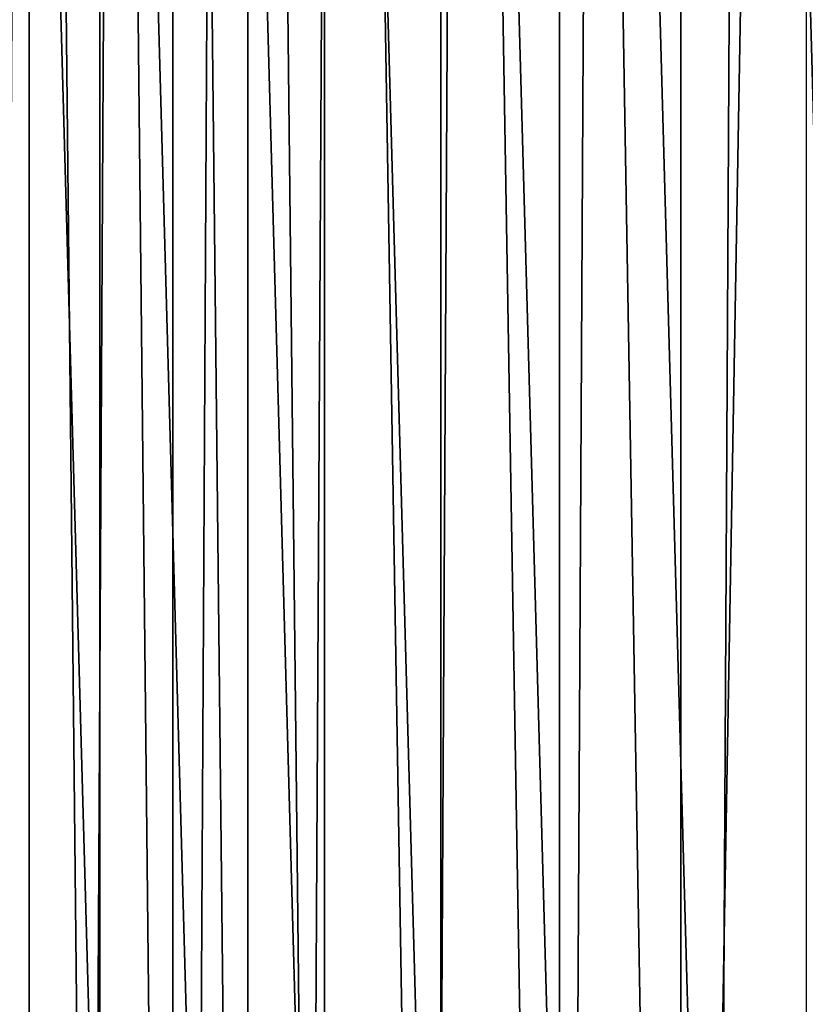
# Model space of a CAD drawing. Header units: metres. Extents: x -23 to 23, y -134 to 23.
# Tile 41 of 88: x -17.89 to -12.81, y -7.52 to -1.15. Entities that reach past the tile are written whole.
import ezdxf

# ---------------------------------------------------------------- set-up
doc = ezdxf.new("R2010")
doc.units = ezdxf.units.M
doc.layers.add('solid_509541_115_SW0003', color=7, linetype='CONTINUOUS')

msp = doc.modelspace()

# ---------------------------------------------------------------- linework, layer by layer
at = {"layer": 'solid_509541_115_SW0003'}
for points in [[(-12.805934, 23.102457), (-12.805936, -23.102457), (-13.615569, -23.022839)], [(-13.614156, 23.023029), (-12.805934, 23.102457), (-13.615569, -23.022839)], [(-13.614156, 23.023029), (-13.615569, -23.022839), (-14.399124, 22.886789)], [(-14.399124, 22.886789), (-14.402032, -22.886166), (-15.165908, 22.694778)], [(-14.399124, 22.886789), (-13.615569, -23.022839), (-14.402032, -22.886166)], [(-15.165908, 22.694778), (-15.170073, -22.693575), (-15.918525, 22.447565)], [(-15.165908, 22.694778), (-14.402032, -22.886166), (-15.170073, -22.693575)], [(-15.918525, 22.447565), (-15.923551, -22.445719), (-16.413807, 22.251925)], [(-15.918525, 22.447565), (-15.170073, -22.693575), (-15.923551, -22.445719)], [(-16.413807, 22.251925), (-16.419197, -22.249649), (-16.897635, 22.033436)], [(-16.413807, 22.251925), (-15.923551, -22.445719), (-16.419197, -22.249649)], [(-16.897635, 22.033436), (-16.90349, -22.030613), (-17.36961, 21.792246)], [(-16.897635, 22.033436), (-16.419197, -22.249649), (-16.90349, -22.030613)], [(-17.36961, 21.792246), (-17.37604, -21.788757), (-17.827345, 21.529688)], [(-17.36961, 21.792246), (-16.90349, -22.030613), (-17.37604, -21.788757)], [(-17.827345, 21.529688), (-17.83423, -21.52552), (-18.271105, 21.245676)], [(-17.827345, 21.529688), (-17.37604, -21.788757), (-17.83423, -21.52552)], [(-18.271105, 21.245676), (-17.83423, -21.52552), (-18.278358, -21.240793)], [(-12.209884, 15.535958, 187.149994), (-13.216806, 14.688889, 187.149994), (-12.379493, -15.40115, 187.149994)], [(-13.216806, 14.688889, 187.149994), (-14.165177, 13.776628, 187.149994), (-13.377095, -14.543061, 187.149994)], [(-13.216806, 14.688889, 187.149994), (-13.377095, -14.543061, 187.149994), (-12.379493, -15.40115, 187.149994)], [(-14.165177, 13.776628, 187.149994), (-15.050818, 12.803157, 187.149994), (-14.315302, -13.620557, 187.149994)], [(-14.165177, 13.776628, 187.149994), (-14.315302, -13.620557, 187.149994), (-13.377095, -14.543061, 187.149994)], [(-15.050818, 12.803157, 187.149994), (-15.869718, 11.772844, 187.149994), (-15.190102, -12.637583, 187.149994)], [(-15.050818, 12.803157, 187.149994), (-15.190102, -12.637583, 187.149994), (-14.315302, -13.620557, 187.149994)], [(-15.869718, 11.772844, 187.149994), (-16.618124, 10.690438, 187.149994), (-15.997663, -11.598394, 187.149994)], [(-15.869718, 11.772844, 187.149994), (-15.997663, -11.598394, 187.149994), (-15.190102, -12.637583, 187.149994)], [(-16.618124, 10.690438, 187.149994), (-17.29278, 9.560703, 187.149994), (-16.73427, -10.507712, 187.149994)], [(-16.618124, 10.690438, 187.149994), (-16.73427, -10.507712, 187.149994), (-15.997663, -11.598394, 187.149994)], [(-17.29278, 9.560703, 187.149994), (-17.890743, 8.388601, 187.149994), (-17.396549, -9.370568, 187.149994)], [(-17.29278, 9.560703, 187.149994), (-17.396549, -9.370568, 187.149994), (-16.73427, -10.507712, 187.149994)], [(-17.890743, 8.388601, 187.149994), (-18.409391, 7.179266, 187.149994), (-17.981632, -8.191958, 187.149994)], [(-17.890743, 8.388601, 187.149994), (-17.981632, -8.191958, 187.149994), (-17.396549, -9.370568, 187.149994)], [(19.216677, -5.149261, 132), (-20.21727, -123.999992, 132), (20.217268, -123.999992, 132)], [(19.216677, -5.149261, 132), (18.380257, -7.613242, 132), (-20.21727, -123.999992, 132)]]:
    msp.add_3dface(points, dxfattribs=at)

doc.saveas('drawing.dxf')
